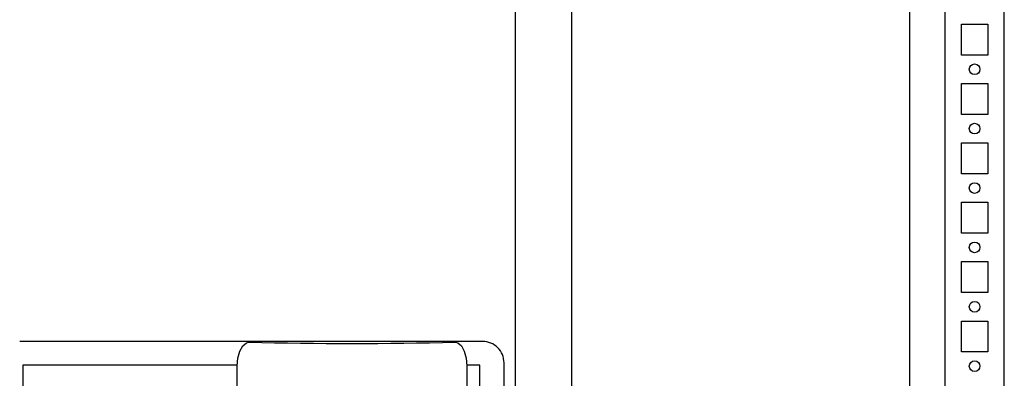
# Model space of a CAD drawing. Header units: inches. Extents: x 614 to 6314, y 704 to 4696.
# Tile 9 of 78: x 1271 to 1685, y 2549 to 2700. Entities that reach past the tile are written whole.
import ezdxf

# ---------------------------------------------------------------- set-up
doc = ezdxf.new("R2010")
doc.units = ezdxf.units.IN
doc.header["$MEASUREMENT"] = 0
doc.layers.add('PWR_0250HP', color=7, linetype='Continuous')

# ---------------------------------------------------------------- blocks, each defined once
blk = doc.blocks.new('ENCL_FRONT')
for p, q in [((375, 2066.5), (375, 171.5)), ((400, 171.5), (400, 2066.5)), ((360, 2061.57), (360, 171.5)), ((382, 1432.5), (382, 1445.5)), ((382, 1445.5), (393, 1445.5)), ((393, 1445.5), (393, 1432.5)), ((393, 1432.5), (382, 1432.5)), ((382, 1407.5), (382, 1420.5)), ((382, 1420.5), (393, 1420.5)), ((393, 1420.5), (393, 1407.5)), ((393, 1407.5), (382, 1407.5)), ((382, 1382.5), (382, 1395.5)), ((382, 1395.5), (393, 1395.5)), ((393, 1395.5), (393, 1382.5)), ((393, 1382.5), (382, 1382.5)), ((382, 1357.5), (382, 1370.5)), ((382, 1370.5), (393, 1370.5)), ((393, 1370.5), (393, 1357.5)), ((393, 1357.5), (382, 1357.5)), ((382, 1332.5), (382, 1345.5)), ((382, 1345.5), (393, 1345.5)), ((393, 1345.5), (393, 1332.5)), ((393, 1332.5), (382, 1332.5)), ((382, 1307.5), (382, 1320.5)), ((382, 1320.5), (393, 1320.5)), ((393, 1320.5), (393, 1307.5)), ((393, 1307.5), (382, 1307.5))]:
    blk.add_line(p, q)
for centre in [(387.5, 1426.5), (387.5, 1401.5), (387.5, 1376.5), (387.5, 1351.5), (387.5, 1326.5), (387.5, 1301.5)]:
    blk.add_circle(centre, 2.25)
blk = doc.blocks.new('FRAME F_FRONT')
at = {"color": 7, "linetype": 'Continuous'}
for p, q in [((193.68, 1329.97), (193.68, 151.43)), ((180.06, 724.85), (-15.06, 724.85)), ((77.73, 720.71), (78.95, 722.94)), ((78.95, 722.94), (80.5, 724.27)), ((80.5, 724.27), (81.44, 724.55)), ((81.44, 724.55), (81.47, 724.55)), ((168.53, 724.55), (168.56, 724.55)), ((168.56, 724.55), (169.5, 724.27)), ((169.5, 724.27), (171.05, 722.94)), ((171.05, 722.94), (172.27, 720.71)), ((76.59, 714.56), (76.92, 717.82)), ((76.92, 717.82), (77.73, 720.71)), ((172.27, 720.71), (173.08, 717.82)), ((173.08, 717.82), (173.41, 714.56)), ((-13.76, 714.86), (-13.76, 422.14)), ((76.59, 714.86), (-13.76, 714.86)), ((76.59, 714.47), (76.59, 714.56)), ((76.59, 684.54), (76.59, 714.47)), ((178.76, 714.86), (173.41, 714.86)), ((173.41, 714.56), (173.41, 714.47)), ((173.41, 714.47), (173.41, 421.94)), ((178.76, 422.14), (178.76, 714.86)), ((189.04, 420.55), (189.04, 715.86))]:
    blk.add_line(p, q, dxfattribs=at)
at = {"color": 7}
blk.add_line((217.62, 151.35), (217.62, 1330.05), dxfattribs=at)
at = {"color": 7, "linetype": 'Continuous'}
for centre, radius, start, end in [((125, 2486.06), 1762.05, 268.5843, 271.4157), ((180.06, 715.86), 8.98, 359.9675, 90.0325)]:
    blk.add_arc(centre, radius, start, end, dxfattribs=at)

msp = doc.modelspace()

# ---------------------------------------------------------------- block references
msp.add_blockref('ENCL_FRONT', (1285.458, 1252.212))
at = {"layer": 'PWR_0250HP'}
msp.add_blockref('FRAME F_FRONT', (1285.64, 1839.262), dxfattribs=at)

doc.saveas('drawing.dxf')
